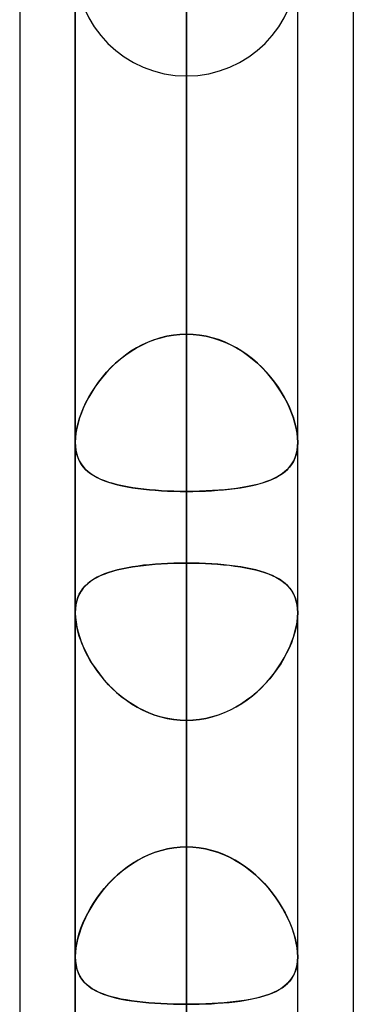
# Model space of a CAD drawing. Header units: millimetres. Extents: x -52 to 132, y -156 to 156.
# Tile 19 of 77: x 62.5 to 64, y -57.87 to -53.45. Entities that reach past the tile are written whole.
import ezdxf

# ---------------------------------------------------------------- set-up
doc = ezdxf.new("R2010")
doc.units = ezdxf.units.MM
doc.layers.add('MAIN-1', color=7, linetype='Continuous')

msp = doc.modelspace()

# ---------------------------------------------------------------- linework, layer by layer
at = {"layer": 'MAIN-1'}
for p, q in [((62.75, 0), (62.75, -57.6605)), ((62.75, 0), (62.75, -57.6605)), ((62.75, 0), (62.75, -63.1787)), ((62.75, 0), (62.75, -63.1787)), ((62.75, 0), (62.75, -68.5822)), ((62.75, 0), (62.75, -68.5822)), ((63.25, 0), (63.25, -68.2038)), ((63.25, 0), (63.25, -69.0087)), ((63.25, 0), (63.25, -62.6857)), ((63.25, 0), (63.25, -63.3931)), ((63.25, 0), (63.25, -57.167)), ((63.25, 0), (63.25, -57.8746)), ((63.75, -68.6965), (63.75, 0)), ((63.75, -68.6965), (63.75, 0)), ((63.75, -63.1787), (63.75, 0)), ((63.75, -63.1787), (63.75, 0)), ((63.75, -57.6605), (63.75, 0)), ((63.75, -57.6605), (63.75, 0)), ((63.25, -69.0087), (63.25, 0)), ((63.25, -68.2038), (63.25, 0)), ((63.25, -63.3931), (63.25, 0)), ((63.25, -62.6857), (63.25, 0)), ((63.25, -57.8746), (63.25, 0)), ((63.25, -57.167), (63.25, 0)), ((64, -36.0271), (64, -69.1197)), ((64, -36.0271), (64, -69.1197)), ((62.5, -36.3893), (62.5, -68.7575)), ((62.5, -36.3893), (62.5, -68.5488)), ((64, -39.2091), (64, -69.1197)), ((64, -39.2091), (64, -72.3017)), ((62.5, -39.5713), (62.5, -71.9395)), ((62.5, -39.5713), (62.5, -68.7575)), ((63.25, -40.0337), (63.25, -53.7)), ((63.25, -60.5), (63.25, -44.8487)), ((62.75, -61), (62.75, -45.074)), ((62.75, -45.074), (62.75, -61)), ((63.75, -61), (63.75, -45.074)), ((63.75, -61), (63.75, -45.074)), ((63.25, -45.5566), (63.25, -61.5)), ((63.25, -54.861), (63.25, -50.0517)), ((63.25, -50.0517), (63.25, -54.861)), ((63.25, -68.3), (63.25, -50.3701)), ((62.75, -68.8), (62.75, -50.5947)), ((62.75, -50.5947), (62.75, -68.8)), ((63.75, -68.8), (63.75, -50.5947)), ((63.75, -68.8), (63.75, -50.5947)), ((63.25, -51.0779), (63.25, -69.3)), ((63.25, -51.0779), (63.25, -55.8903)), ((63.25, -55.8903), (63.25, -51.0779)), ((63.25, -57.167), (63.25, -52.3553)), ((63.25, -52.3553), (63.25, -57.167)), ((63.25, -54.861), (63.25, -52.7397)), ((63.25, -52.7397), (63.25, -54.861)), ((62.75, -52.9555), (62.75, -55.3469)), ((62.75, -52.9555), (62.75, -55.3469)), ((63.75, -55.3469), (63.75, -52.9555)), ((63.75, -55.3469), (63.75, -52.9555)), ((63.25, -53.447), (63.25, -55.5683)), ((63.25, -55.5683), (63.25, -53.447)), ((63.25, -53.447), (63.25, -58.2561)), ((63.25, -58.2561), (63.25, -53.447)), ((63.0779, -54.8965), (63.051, -54.9089)), ((63.0516, -54.9086), (63.0784, -54.8963)), ((63.1055, -54.8859), (63.0779, -54.8965)), ((63.0784, -54.8963), (63.1059, -54.8857)), ((63.1336, -54.877), (63.1055, -54.8859)), ((63.1059, -54.8857), (63.1339, -54.877)), ((63.1622, -54.8701), (63.1336, -54.877)), ((63.1339, -54.877), (63.1623, -54.8701)), ((63.1912, -54.8651), (63.1622, -54.8701)), ((63.1623, -54.8701), (63.1912, -54.8651)), ((63.2205, -54.8621), (63.1912, -54.8651)), ((63.1912, -54.8651), (63.2205, -54.8621)), ((63.25, -54.861), (63.2205, -54.8621)), ((63.2205, -54.8621), (63.25, -54.861)), ((63.2795, -54.8621), (63.25, -54.861)), ((63.25, -54.861), (63.2795, -54.8621)), ((63.3088, -54.8651), (63.2795, -54.8621)), ((63.2795, -54.8621), (63.3088, -54.8651)), ((63.3377, -54.8701), (63.3088, -54.8651)), ((63.3088, -54.8651), (63.3378, -54.8701)), ((63.3661, -54.877), (63.3377, -54.8701)), ((63.3378, -54.8701), (63.3664, -54.877)), ((63.3941, -54.8857), (63.3661, -54.877)), ((63.3664, -54.877), (63.3945, -54.8859)), ((63.4216, -54.8963), (63.3941, -54.8857)), ((63.3945, -54.8859), (63.4221, -54.8965)), ((63.4484, -54.9086), (63.4216, -54.8963)), ((63.4221, -54.8965), (63.449, -54.9089)), ((63, -54.9381), (62.9759, -54.9549)), ((62.9766, -54.9543), (63.0007, -54.9377)), ((63.0251, -54.9228), (63, -54.9381)), ((63.0007, -54.9377), (63.0257, -54.9224)), ((63.051, -54.9089), (63.0251, -54.9228)), ((63.0257, -54.9224), (63.0516, -54.9086)), ((63.4743, -54.9224), (63.4484, -54.9086)), ((63.449, -54.9089), (63.4749, -54.9228)), ((63.4993, -54.9377), (63.4743, -54.9224)), ((63.4749, -54.9228), (63.5, -54.9381)), ((63.5234, -54.9543), (63.4993, -54.9377)), ((63.5, -54.9381), (63.5241, -54.9549)), ((62.9528, -54.9729), (62.9307, -54.992)), ((62.9315, -54.9912), (62.9536, -54.9722)), ((62.9759, -54.9549), (62.9528, -54.9729)), ((62.9536, -54.9722), (62.9766, -54.9543)), ((63.5464, -54.9722), (63.5234, -54.9543)), ((63.5241, -54.9549), (63.5472, -54.9729)), ((63.5685, -54.9912), (63.5464, -54.9722)), ((63.5472, -54.9729), (63.5693, -54.992)), ((62.8901, -55.0329), (62.8716, -55.0545)), ((62.8721, -55.0539), (62.8907, -55.0323)), ((62.9098, -55.0121), (62.8901, -55.0329)), ((62.8907, -55.0323), (62.9105, -55.0113)), ((62.9307, -54.992), (62.9098, -55.0121)), ((62.9105, -55.0113), (62.9315, -54.9912)), ((63.5895, -55.0113), (63.5685, -54.9912)), ((63.5693, -54.992), (63.5902, -55.0121)), ((63.6093, -55.0323), (63.5895, -55.0113)), ((63.5902, -55.0121), (63.6099, -55.0329)), ((63.6279, -55.0539), (63.6093, -55.0323)), ((63.6099, -55.0329), (63.6284, -55.0545)), ((62.8544, -55.0766), (62.8384, -55.0991)), ((62.8386, -55.0989), (62.8547, -55.0762)), ((62.8716, -55.0545), (62.8544, -55.0766)), ((62.8547, -55.0762), (62.8721, -55.0539)), ((63.6453, -55.0762), (63.6279, -55.0539)), ((63.6284, -55.0545), (63.6456, -55.0766)), ((63.6614, -55.0989), (63.6453, -55.0762)), ((63.6456, -55.0766), (63.6616, -55.0991)), ((62.8102, -55.1451), (62.8237, -55.1219)), ((62.8237, -55.1219), (62.8103, -55.1449)), ((62.8237, -55.1219), (62.8386, -55.0989)), ((62.8384, -55.0991), (62.8237, -55.1219)), ((63.6763, -55.1219), (63.6614, -55.0989)), ((63.6616, -55.0991), (63.6763, -55.1219)), ((63.6898, -55.1451), (63.6763, -55.1219)), ((63.6763, -55.1219), (63.6897, -55.1449)), ((62.798, -55.1684), (62.8102, -55.1451)), ((62.8103, -55.1449), (62.7981, -55.1681)), ((63.6897, -55.1449), (63.7019, -55.1681)), ((63.702, -55.1684), (63.6898, -55.1451)), ((62.7775, -55.215), (62.7871, -55.1917)), ((62.7872, -55.1914), (62.7776, -55.2148)), ((62.7871, -55.1917), (62.798, -55.1684)), ((62.7981, -55.1681), (62.7872, -55.1914)), ((63.7019, -55.1681), (63.7128, -55.1914)), ((63.7129, -55.1917), (63.702, -55.1684)), ((63.7128, -55.1914), (63.7224, -55.2148)), ((63.7225, -55.215), (63.7129, -55.1917)), ((62.7693, -55.238), (62.7624, -55.2611)), ((62.7624, -55.2611), (62.7693, -55.2382)), ((62.7776, -55.2148), (62.7693, -55.238)), ((62.7693, -55.2382), (62.7775, -55.215)), ((63.7224, -55.2148), (63.7307, -55.238)), ((63.7307, -55.2382), (63.7225, -55.215)), ((63.7307, -55.238), (63.7376, -55.2611)), ((63.7376, -55.2611), (63.7307, -55.2382)), ((62.7531, -55.3056), (62.757, -55.2836)), ((62.757, -55.2837), (62.7531, -55.3056)), ((62.7624, -55.2611), (62.757, -55.2837)), ((62.757, -55.2836), (62.7624, -55.2611)), ((63.743, -55.2836), (63.7376, -55.2611)), ((63.7376, -55.2611), (63.743, -55.2837)), ((63.7469, -55.3056), (63.743, -55.2836)), ((63.743, -55.2837), (63.7469, -55.3056)), ((62.7508, -55.3267), (62.75, -55.3469)), ((62.75, -55.3468), (62.7508, -55.3267)), ((62.7531, -55.3056), (62.7508, -55.3267)), ((62.7508, -55.3267), (62.7531, -55.3056)), ((63.7492, -55.3267), (63.7469, -55.3056)), ((63.7469, -55.3056), (63.7492, -55.3267)), ((63.75, -55.3468), (63.7492, -55.3267)), ((63.7492, -55.3267), (63.75, -55.3469)), ((62.75, -55.3473), (62.75, -55.3468)), ((62.75, -55.3469), (62.7507, -55.3655)), ((62.75, -55.3477), (62.75, -55.3473)), ((62.75, -55.3481), (62.75, -55.3477)), ((62.75, -55.3486), (62.75, -55.3481)), ((62.75, -55.349), (62.75, -55.3486)), ((62.75, -55.3494), (62.75, -55.349)), ((62.7509, -55.3679), (62.75, -55.3494)), ((62.7507, -55.3655), (62.7529, -55.3832)), ((62.7533, -55.3854), (62.7509, -55.3679)), ((62.7529, -55.3832), (62.7566, -55.4)), ((62.7571, -55.402), (62.7533, -55.3854)), ((63.7467, -55.3852), (63.7428, -55.4024)), ((63.7434, -55.4), (63.7471, -55.3832)), ((63.7492, -55.367), (63.7467, -55.3852)), ((63.7471, -55.3832), (63.7493, -55.3655)), ((63.75, -55.3478), (63.7492, -55.367)), ((63.7493, -55.3655), (63.75, -55.3468)), ((63.75, -55.3469), (63.75, -55.347)), ((63.75, -55.347), (63.75, -55.3472)), ((63.75, -55.3472), (63.75, -55.3473)), ((63.75, -55.3473), (63.75, -55.3475)), ((63.75, -55.3475), (63.75, -55.3476)), ((63.75, -55.3476), (63.75, -55.3478)), ((62.7566, -55.4), (62.7616, -55.4157)), ((62.7623, -55.4175), (62.7571, -55.402)), ((62.7616, -55.4157), (62.768, -55.4302)), ((62.7689, -55.4319), (62.7623, -55.4175)), ((62.768, -55.4302), (62.7757, -55.4436)), ((62.7768, -55.4452), (62.7689, -55.4319)), ((63.7304, -55.4332), (63.7221, -55.4469)), ((63.7241, -55.4438), (63.7319, -55.4303)), ((63.7373, -55.4184), (63.7304, -55.4332)), ((63.7319, -55.4303), (63.7383, -55.4158)), ((63.7428, -55.4024), (63.7373, -55.4184)), ((63.7383, -55.4158), (63.7434, -55.4)), ((62.7757, -55.4436), (62.7847, -55.4561)), ((62.7858, -55.4576), (62.7768, -55.4452)), ((62.7847, -55.4561), (62.7948, -55.4676)), ((62.7961, -55.4689), (62.7858, -55.4576)), ((62.7948, -55.4676), (62.8062, -55.4782)), ((62.8076, -55.4794), (62.7961, -55.4689)), ((63.7017, -55.4711), (63.6895, -55.4818)), ((63.6936, -55.4785), (63.7049, -55.4678)), ((63.7126, -55.4595), (63.7017, -55.4711)), ((63.7049, -55.4678), (63.7151, -55.4563)), ((63.7221, -55.4469), (63.7126, -55.4595)), ((63.7151, -55.4563), (63.7241, -55.4438)), ((62.8062, -55.4782), (62.8188, -55.4881)), ((62.8201, -55.489), (62.8076, -55.4794)), ((62.8188, -55.4881), (62.8326, -55.4972)), ((62.8338, -55.498), (62.8201, -55.489)), ((62.8326, -55.4972), (62.8476, -55.5057)), ((62.8488, -55.5063), (62.8338, -55.498)), ((62.8476, -55.5057), (62.8637, -55.5134)), ((62.8648, -55.5139), (62.8488, -55.5063)), ((62.8637, -55.5134), (62.8811, -55.5205)), ((62.8821, -55.5209), (62.8648, -55.5139)), ((62.8811, -55.5205), (62.8995, -55.5271)), ((62.9004, -55.5274), (62.8821, -55.5209)), ((63.6008, -55.527), (63.6192, -55.5205)), ((63.6279, -55.517), (63.6094, -55.524)), ((63.6192, -55.5205), (63.6364, -55.5134)), ((63.6452, -55.5093), (63.6279, -55.517)), ((63.6364, -55.5134), (63.6525, -55.5056)), ((63.6612, -55.5009), (63.6452, -55.5093)), ((63.6525, -55.5056), (63.6674, -55.4973)), ((63.676, -55.4917), (63.6612, -55.5009)), ((63.6674, -55.4973), (63.6811, -55.4882)), ((63.6895, -55.4818), (63.676, -55.4917)), ((63.6811, -55.4882), (63.6936, -55.4785)), ((62.8995, -55.5271), (62.9191, -55.5331)), ((62.9199, -55.5333), (62.9004, -55.5274)), ((62.9191, -55.5331), (62.9397, -55.5385)), ((62.9405, -55.5387), (62.9199, -55.5333)), ((62.9397, -55.5385), (62.9613, -55.5434)), ((62.9621, -55.5436), (62.9405, -55.5387)), ((62.9613, -55.5434), (62.9838, -55.5479)), ((62.9847, -55.548), (62.9621, -55.5436)), ((62.9838, -55.5479), (63.0073, -55.5518)), ((63.0082, -55.5519), (62.9847, -55.548)), ((63.0073, -55.5518), (63.0316, -55.5553)), ((63.0325, -55.5554), (63.0082, -55.5519)), ((63.0316, -55.5553), (63.0569, -55.5584)), ((63.0577, -55.5585), (63.0325, -55.5554)), ((63.0569, -55.5584), (63.0829, -55.561)), ((63.0837, -55.5611), (63.0577, -55.5585)), ((63.0829, -55.561), (63.1096, -55.5632)), ((63.1104, -55.5633), (63.0837, -55.5611)), ((63.1096, -55.5632), (63.1369, -55.5651)), ((63.1376, -55.5651), (63.1104, -55.5633)), ((63.1369, -55.5651), (63.1647, -55.5665)), ((63.1652, -55.5665), (63.1376, -55.5651)), ((63.3381, -55.5663), (63.309, -55.5674)), ((63.3352, -55.5665), (63.3629, -55.5651)), ((63.3669, -55.5648), (63.3381, -55.5663)), ((63.3629, -55.5651), (63.3902, -55.5633)), ((63.395, -55.5629), (63.3669, -55.5648)), ((63.3902, -55.5633), (63.417, -55.561)), ((63.4225, -55.5605), (63.395, -55.5629)), ((63.417, -55.561), (63.4431, -55.5584)), ((63.4492, -55.5577), (63.4225, -55.5605)), ((63.4431, -55.5584), (63.4684, -55.5553)), ((63.4751, -55.5544), (63.4492, -55.5577)), ((63.4684, -55.5553), (63.4928, -55.5518)), ((63.5, -55.5506), (63.4751, -55.5544)), ((63.4928, -55.5518), (63.5164, -55.5478)), ((63.524, -55.5464), (63.5, -55.5506)), ((63.5164, -55.5478), (63.539, -55.5434)), ((63.5469, -55.5417), (63.524, -55.5464)), ((63.539, -55.5434), (63.5607, -55.5384)), ((63.5689, -55.5364), (63.5469, -55.5417)), ((63.5607, -55.5384), (63.5813, -55.533)), ((63.5897, -55.5305), (63.5689, -55.5364)), ((63.5813, -55.533), (63.6008, -55.527)), ((63.6094, -55.524), (63.5897, -55.5305)), ((63.1647, -55.5665), (63.1929, -55.5675)), ((63.1932, -55.5675), (63.1652, -55.5665)), ((63.1929, -55.5675), (63.2214, -55.5681)), ((63.2215, -55.5681), (63.1932, -55.5675)), ((63.2214, -55.5681), (63.25, -55.5683)), ((63.25, -55.5683), (63.2215, -55.5681)), ((63.25, -55.5683), (63.2787, -55.5681)), ((63.2796, -55.5681), (63.25, -55.5683)), ((63.25, -60.3774), (63.25, -55.5683)), ((63.25, -55.5683), (63.25, -60.3774)), ((63.2787, -55.5681), (63.3071, -55.5675)), ((63.309, -55.5674), (63.2796, -55.5681)), ((63.3071, -55.5675), (63.3352, -55.5665)), ((62.9389, -55.9212), (62.9604, -55.9162)), ((62.9615, -55.916), (62.9398, -55.921)), ((62.9604, -55.9162), (62.983, -55.9116)), ((62.9841, -55.9114), (62.9615, -55.916)), ((62.983, -55.9116), (63.0065, -55.9075)), ((63.0076, -55.9073), (62.9841, -55.9114)), ((63.0065, -55.9075), (63.0309, -55.9039)), ((63.032, -55.9037), (63.0076, -55.9073)), ((63.0309, -55.9039), (63.0562, -55.9007)), ((63.0572, -55.9005), (63.032, -55.9037)), ((63.0562, -55.9007), (63.0824, -55.8979)), ((63.0833, -55.8978), (63.0572, -55.9005)), ((63.0824, -55.8979), (63.1092, -55.8956)), ((63.1101, -55.8955), (63.0833, -55.8978)), ((63.1092, -55.8956), (63.1365, -55.8937)), ((63.1374, -55.8936), (63.1101, -55.8955)), ((63.1365, -55.8937), (63.1643, -55.8922)), ((63.1651, -55.8922), (63.1374, -55.8936)), ((63.1643, -55.8922), (63.1926, -55.8912)), ((63.1931, -55.8911), (63.1651, -55.8922)), ((63.1926, -55.8912), (63.2211, -55.8905)), ((63.2214, -55.8905), (63.1931, -55.8911)), ((63.2211, -55.8905), (63.25, -55.8903)), ((63.25, -55.8903), (63.2214, -55.8905)), ((63.2789, -55.8905), (63.25, -55.8903)), ((63.25, -55.8903), (63.2786, -55.8905)), ((63.25, -76.1), (63.25, -55.8903)), ((63.2786, -55.8905), (63.3069, -55.8911)), ((63.3075, -55.8912), (63.2789, -55.8905)), ((63.3069, -55.8911), (63.3349, -55.8922)), ((63.3357, -55.8922), (63.3075, -55.8912)), ((63.3349, -55.8922), (63.3626, -55.8936)), ((63.3635, -55.8937), (63.3357, -55.8922)), ((63.3626, -55.8936), (63.3899, -55.8955)), ((63.3909, -55.8956), (63.3635, -55.8937)), ((63.3899, -55.8955), (63.4167, -55.8978)), ((63.4177, -55.8979), (63.3909, -55.8956)), ((63.4167, -55.8978), (63.4428, -55.9005)), ((63.4439, -55.9007), (63.4177, -55.8979)), ((63.4428, -55.9005), (63.468, -55.9037)), ((63.4692, -55.9039), (63.4439, -55.9007)), ((63.468, -55.9037), (63.4924, -55.9073)), ((63.4936, -55.9075), (63.4692, -55.9039)), ((63.4924, -55.9073), (63.5159, -55.9114)), ((63.5171, -55.9116), (63.4936, -55.9075)), ((63.5159, -55.9114), (63.5385, -55.916)), ((63.5397, -55.9162), (63.5171, -55.9116)), ((63.5385, -55.916), (63.5602, -55.921)), ((63.5613, -55.9213), (63.5397, -55.9162)), ((62.8185, -55.9725), (62.8322, -55.9633)), ((62.8332, -55.9627), (62.8195, -55.9718)), ((62.8322, -55.9633), (62.8471, -55.9548)), ((62.8481, -55.9543), (62.8332, -55.9627)), ((62.8471, -55.9548), (62.8632, -55.9469)), ((62.8642, -55.9464), (62.8481, -55.9543)), ((62.8632, -55.9469), (62.8804, -55.9396)), ((62.8814, -55.9392), (62.8642, -55.9464)), ((62.8804, -55.9396), (62.8988, -55.933)), ((62.8997, -55.9326), (62.8814, -55.9392)), ((62.8988, -55.933), (62.9183, -55.9268)), ((62.9192, -55.9266), (62.8997, -55.9326)), ((62.9183, -55.9268), (62.9389, -55.9212)), ((62.9398, -55.921), (62.9192, -55.9266)), ((63.5602, -55.921), (63.5808, -55.9266)), ((63.5819, -55.9269), (63.5613, -55.9213)), ((63.5808, -55.9266), (63.6003, -55.9326)), ((63.6014, -55.933), (63.5819, -55.9269)), ((63.6003, -55.9326), (63.6186, -55.9392)), ((63.6198, -55.9397), (63.6014, -55.933)), ((63.6186, -55.9392), (63.6358, -55.9464)), ((63.637, -55.947), (63.6198, -55.9397)), ((63.6358, -55.9464), (63.6519, -55.9543)), ((63.653, -55.9549), (63.637, -55.947)), ((63.6519, -55.9543), (63.6668, -55.9627)), ((63.6679, -55.9634), (63.653, -55.9549)), ((63.6668, -55.9627), (63.6805, -55.9718)), ((63.6816, -55.9726), (63.6679, -55.9634)), ((62.7757, -56.0172), (62.7846, -56.0047)), ((62.7852, -56.004), (62.7761, -56.0165)), ((62.7846, -56.0047), (62.7948, -55.9931)), ((62.7955, -55.9924), (62.7852, -56.004)), ((62.7948, -55.9931), (62.806, -55.9824)), ((62.8069, -55.9817), (62.7955, -55.9924)), ((62.806, -55.9824), (62.8185, -55.9725)), ((62.8195, -55.9718), (62.8069, -55.9817)), ((63.6805, -55.9718), (63.6931, -55.9817)), ((63.6941, -55.9826), (63.6816, -55.9726)), ((63.6931, -55.9817), (63.7045, -55.9924)), ((63.7054, -55.9933), (63.6941, -55.9826)), ((63.7045, -55.9924), (63.7148, -56.004)), ((63.7155, -56.0048), (63.7054, -55.9933)), ((63.7148, -56.004), (63.7239, -56.0165)), ((63.7244, -56.0174), (63.7155, -56.0048)), ((62.7566, -56.061), (62.7616, -56.0453)), ((62.7618, -56.0449), (62.7567, -56.0607)), ((62.7616, -56.0453), (62.768, -56.0307)), ((62.7683, -56.0302), (62.7618, -56.0449)), ((62.768, -56.0307), (62.7757, -56.0172)), ((62.7761, -56.0165), (62.7683, -56.0302)), ((63.7239, -56.0165), (63.7317, -56.0302)), ((63.7321, -56.0309), (63.7244, -56.0174)), ((63.7317, -56.0302), (63.7382, -56.0449)), ((63.7384, -56.0455), (63.7321, -56.0309)), ((63.7382, -56.0449), (63.7433, -56.0607)), ((63.7435, -56.0612), (63.7384, -56.0455)), ((62.75, -56.1139), (62.7507, -56.0954)), ((62.7507, -56.0954), (62.75, -56.1142)), ((62.753, -56.0776), (62.7507, -56.0954)), ((62.7507, -56.0954), (62.7529, -56.0777)), ((62.7529, -56.0777), (62.7566, -56.061)), ((62.7567, -56.0607), (62.753, -56.0776)), ((63.7433, -56.0607), (63.747, -56.0776)), ((63.7471, -56.078), (63.7435, -56.0612)), ((63.747, -56.0776), (63.7493, -56.0954)), ((63.7493, -56.0957), (63.7471, -56.078)), ((63.7493, -56.0954), (63.75, -56.1142)), ((63.75, -56.1142), (63.7493, -56.0957)), ((62.7507, -56.1334), (62.75, -56.1139)), ((62.75, -56.1142), (62.7508, -56.1347)), ((62.75, -76.6), (62.75, -56.1142)), ((62.75, -56.1142), (62.75, -76.6)), ((62.7529, -56.1537), (62.7507, -56.1334)), ((62.7508, -56.1347), (62.7532, -56.1562)), ((63.7492, -56.1347), (63.7468, -56.1562)), ((63.7469, -56.1555), (63.7492, -56.1344)), ((63.7492, -56.1344), (63.75, -56.1142)), ((63.75, -56.1142), (63.7492, -56.1347)), ((63.75, -76.6), (63.75, -56.1142)), ((63.75, -76.6), (63.75, -56.1142)), ((62.7565, -56.175), (62.7529, -56.1537)), ((62.7532, -56.1562), (62.7573, -56.1787)), ((62.7616, -56.1967), (62.7565, -56.175)), ((62.7573, -56.1787), (62.7629, -56.2016)), ((63.7427, -56.1787), (63.7371, -56.2016)), ((63.7375, -56.2002), (63.743, -56.1776)), ((63.7468, -56.1562), (63.7427, -56.1787)), ((63.743, -56.1776), (63.7469, -56.1555)), ((62.768, -56.2189), (62.7616, -56.1967)), ((62.7629, -56.2016), (62.77, -56.225)), ((62.7757, -56.2412), (62.768, -56.2189)), ((62.77, -56.225), (62.7785, -56.2486)), ((63.73, -56.225), (63.7215, -56.2486)), ((63.7223, -56.2463), (63.7306, -56.2232)), ((63.7371, -56.2016), (63.73, -56.225)), ((63.7306, -56.2232), (63.7375, -56.2002)), ((62.7847, -56.2637), (62.7757, -56.2412)), ((62.7785, -56.2486), (62.7885, -56.2724)), ((62.795, -56.2862), (62.7847, -56.2637)), ((62.7885, -56.2724), (62.7999, -56.2961)), ((63.7115, -56.2724), (63.7001, -56.2961)), ((63.7017, -56.2929), (63.7127, -56.2696)), ((63.7215, -56.2486), (63.7115, -56.2724)), ((63.7127, -56.2696), (63.7223, -56.2463)), ((62.8064, -56.3086), (62.795, -56.2862)), ((62.7999, -56.2961), (62.8126, -56.3198)), ((62.819, -56.3309), (62.8064, -56.3086)), ((63.676, -56.3391), (63.6895, -56.3161)), ((63.7001, -56.2961), (63.6874, -56.3198)), ((63.6895, -56.3161), (63.7017, -56.2929)), ((62.8126, -56.3198), (62.8265, -56.3432)), ((62.8329, -56.353), (62.819, -56.3309)), ((62.8265, -56.3432), (62.8417, -56.3662)), ((62.8479, -56.3749), (62.8329, -56.353)), ((63.6451, -56.3844), (63.6612, -56.3619)), ((63.6735, -56.3432), (63.6583, -56.3662)), ((63.6612, -56.3619), (63.676, -56.3391)), ((63.6874, -56.3198), (63.6735, -56.3432)), ((62.8417, -56.3662), (62.8581, -56.3887)), ((62.8641, -56.3964), (62.8479, -56.3749)), ((62.8581, -56.3887), (62.8757, -56.4106)), ((62.8815, -56.4175), (62.8641, -56.3964)), ((63.6092, -56.428), (63.6278, -56.4065)), ((63.6419, -56.3887), (63.6243, -56.4106)), ((63.6278, -56.4065), (63.6451, -56.3844)), ((63.6583, -56.3662), (63.6419, -56.3887)), ((62.8757, -56.4106), (62.8943, -56.4318)), ((62.9, -56.4379), (62.8815, -56.4175)), ((62.8943, -56.4318), (62.9141, -56.4522)), ((62.9197, -56.4577), (62.9, -56.4379)), ((63.5684, -56.4687), (63.5894, -56.4488)), ((63.6057, -56.4318), (63.5859, -56.4522)), ((63.5894, -56.4488), (63.6092, -56.428)), ((63.6243, -56.4106), (63.6057, -56.4318)), ((62.9141, -56.4522), (62.9349, -56.4717)), ((62.9405, -56.4766), (62.9197, -56.4577)), ((62.9349, -56.4717), (62.9568, -56.4901)), ((62.9623, -56.4945), (62.9405, -56.4766)), ((62.9568, -56.4901), (62.9796, -56.5075)), ((62.985, -56.5113), (62.9623, -56.4945)), ((63.5432, -56.4901), (63.5204, -56.5075)), ((63.5231, -56.5055), (63.5462, -56.4877)), ((63.5651, -56.4717), (63.5432, -56.4901)), ((63.5462, -56.4877), (63.5684, -56.4687)), ((63.5859, -56.4522), (63.5651, -56.4717)), ((62.9796, -56.5075), (63.0034, -56.5236)), ((63.0086, -56.5269), (62.985, -56.5113)), ((63.0034, -56.5236), (63.0281, -56.5384)), ((63.0331, -56.5411), (63.0086, -56.5269)), ((63.0281, -56.5384), (63.0538, -56.5518)), ((63.4719, -56.5384), (63.4462, -56.5518)), ((63.448, -56.551), (63.4739, -56.5373)), ((63.4966, -56.5236), (63.4719, -56.5384)), ((63.4739, -56.5373), (63.4989, -56.5221)), ((63.5204, -56.5075), (63.4966, -56.5236)), ((63.4989, -56.5221), (63.5231, -56.5055)), ((63.0583, -56.554), (63.0331, -56.5411)), ((63.0538, -56.5518), (63.0802, -56.5637)), ((63.0843, -56.5654), (63.0583, -56.554)), ((63.0802, -56.5637), (63.1073, -56.5739)), ((63.111, -56.5752), (63.0843, -56.5654)), ((63.1073, -56.5739), (63.135, -56.5825)), ((63.1381, -56.5833), (63.111, -56.5752)), ((63.135, -56.5825), (63.1633, -56.5892)), ((63.1656, -56.5897), (63.1381, -56.5833)), ((63.365, -56.5825), (63.3367, -56.5892)), ((63.3373, -56.5891), (63.3657, -56.5823)), ((63.3927, -56.5739), (63.365, -56.5825)), ((63.3657, -56.5823), (63.3937, -56.5736)), ((63.4198, -56.5637), (63.3927, -56.5739)), ((63.3937, -56.5736), (63.4212, -56.5631)), ((63.4462, -56.5518), (63.4198, -56.5637)), ((63.4212, -56.5631), (63.448, -56.551)), ((63.1633, -56.5892), (63.192, -56.5941)), ((63.1935, -56.5942), (63.1656, -56.5897)), ((63.192, -56.5941), (63.2209, -56.597)), ((63.2216, -56.597), (63.1935, -56.5942)), ((63.2209, -56.597), (63.25, -56.598)), ((63.25, -56.598), (63.2216, -56.597)), ((63.25, -56.598), (63.2794, -56.597)), ((63.2791, -56.597), (63.25, -56.598)), ((63.25, -56.598), (63.25, -77.1)), ((63.25, -56.598), (63.25, -61.4096)), ((63.25, -61.4096), (63.25, -56.598)), ((63.308, -56.5941), (63.2791, -56.597)), ((63.2794, -56.597), (63.3085, -56.594)), ((63.3367, -56.5892), (63.308, -56.5941)), ((63.3085, -56.594), (63.3373, -56.5891)), ((63.0562, -57.2133), (63.0823, -57.2014)), ((63.0833, -57.201), (63.0573, -57.2128)), ((63.0823, -57.2014), (63.1092, -57.1911)), ((63.1101, -57.1908), (63.0833, -57.201)), ((63.1092, -57.1911), (63.1365, -57.1826)), ((63.1374, -57.1823), (63.1101, -57.1908)), ((63.1365, -57.1826), (63.1643, -57.1758)), ((63.1651, -57.1757), (63.1374, -57.1823)), ((63.1643, -57.1758), (63.1925, -57.171)), ((63.1931, -57.1709), (63.1651, -57.1757)), ((63.1925, -57.171), (63.2211, -57.168)), ((63.2214, -57.168), (63.1931, -57.1709)), ((63.2211, -57.168), (63.25, -57.167)), ((63.25, -57.167), (63.2214, -57.168)), ((63.25, -57.167), (63.2786, -57.168)), ((63.2789, -57.168), (63.25, -57.167)), ((63.2786, -57.168), (63.3069, -57.1709)), ((63.3075, -57.171), (63.2789, -57.168)), ((63.3069, -57.1709), (63.3349, -57.1757)), ((63.3357, -57.1758), (63.3075, -57.171)), ((63.3349, -57.1757), (63.3626, -57.1823)), ((63.3635, -57.1826), (63.3357, -57.1758)), ((63.3626, -57.1823), (63.3899, -57.1908)), ((63.3908, -57.1911), (63.3635, -57.1826)), ((63.3899, -57.1908), (63.4167, -57.201)), ((63.4177, -57.2014), (63.3908, -57.1911)), ((63.4167, -57.201), (63.4427, -57.2128)), ((63.4438, -57.2133), (63.4177, -57.2014)), ((62.9829, -57.2577), (63.0065, -57.2416)), ((63.0077, -57.2408), (62.9841, -57.2568)), ((63.0065, -57.2416), (63.0309, -57.2267)), ((63.0321, -57.2261), (63.0077, -57.2408)), ((63.0309, -57.2267), (63.0562, -57.2133)), ((63.0573, -57.2128), (63.0321, -57.2261)), ((63.4427, -57.2128), (63.4679, -57.2261)), ((63.4691, -57.2267), (63.4438, -57.2133)), ((63.4679, -57.2261), (63.4923, -57.2408)), ((63.4935, -57.2416), (63.4691, -57.2267)), ((63.4923, -57.2408), (63.5159, -57.2568)), ((63.5171, -57.2577), (63.4935, -57.2416)), ((62.9398, -57.2924), (62.9193, -57.3117)), ((62.9388, -57.2934), (62.9604, -57.275)), ((62.9615, -57.2741), (62.9398, -57.2924)), ((62.9604, -57.275), (62.9829, -57.2577)), ((62.9841, -57.2568), (62.9615, -57.2741)), ((63.5159, -57.2568), (63.5385, -57.2741)), ((63.5396, -57.275), (63.5171, -57.2577)), ((63.5385, -57.2741), (63.5602, -57.2924)), ((63.5612, -57.2934), (63.5396, -57.275)), ((63.5602, -57.2924), (63.5807, -57.3117)), ((62.8803, -57.354), (62.8986, -57.333)), ((62.8998, -57.3318), (62.8814, -57.3526)), ((62.8986, -57.333), (62.9182, -57.3128)), ((62.9193, -57.3117), (62.8998, -57.3318)), ((62.9182, -57.3128), (62.9388, -57.2934)), ((63.5818, -57.3128), (63.5612, -57.2934)), ((63.5807, -57.3117), (63.6002, -57.3318)), ((63.6014, -57.333), (63.5818, -57.3128)), ((63.6002, -57.3318), (63.6186, -57.3526)), ((63.6197, -57.354), (63.6014, -57.333)), ((62.847, -57.3974), (62.863, -57.3755)), ((62.8642, -57.374), (62.8481, -57.3958)), ((62.863, -57.3755), (62.8803, -57.354)), ((62.8814, -57.3526), (62.8642, -57.374)), ((63.6186, -57.3526), (63.6358, -57.374)), ((63.637, -57.3755), (63.6197, -57.354)), ((63.6358, -57.374), (63.6519, -57.3958)), ((63.653, -57.3974), (63.637, -57.3755)), ((62.8184, -57.4422), (62.8321, -57.4197)), ((62.8332, -57.4179), (62.8195, -57.4403)), ((62.8321, -57.4197), (62.847, -57.3974)), ((62.8481, -57.3958), (62.8332, -57.4179)), ((63.6519, -57.3958), (63.6668, -57.4179)), ((63.6679, -57.4197), (63.653, -57.3974)), ((63.6668, -57.4179), (63.6805, -57.4403)), ((63.6816, -57.4422), (63.6679, -57.4197)), ((62.7946, -57.4874), (62.8059, -57.4648)), ((62.8069, -57.4628), (62.7955, -57.4856)), ((62.8059, -57.4648), (62.8184, -57.4422)), ((62.8195, -57.4403), (62.8069, -57.4628)), ((63.6805, -57.4403), (63.6931, -57.4628)), ((63.6941, -57.4648), (63.6816, -57.4422)), ((63.6931, -57.4628), (63.7045, -57.4856)), ((63.7054, -57.4874), (63.6941, -57.4648)), ((62.7756, -57.5328), (62.7845, -57.5101)), ((62.7852, -57.5085), (62.7761, -57.5313)), ((62.7845, -57.5101), (62.7946, -57.4874)), ((62.7955, -57.4856), (62.7852, -57.5085)), ((63.7045, -57.4856), (63.7148, -57.5085)), ((63.7155, -57.5101), (63.7054, -57.4874)), ((63.7148, -57.5085), (63.7239, -57.5313)), ((63.7244, -57.5328), (63.7155, -57.5101)), ((62.7615, -57.5775), (62.7679, -57.5553)), ((62.7683, -57.5541), (62.7618, -57.5765)), ((62.7679, -57.5553), (62.7756, -57.5328)), ((62.7761, -57.5313), (62.7683, -57.5541)), ((63.7239, -57.5313), (63.7317, -57.5541)), ((63.7321, -57.5553), (63.7244, -57.5328)), ((63.7317, -57.5541), (63.7382, -57.5765)), ((63.7385, -57.5775), (63.7321, -57.5553)), ((62.7567, -57.5987), (62.7529, -57.6201)), ((62.7529, -57.6206), (62.7565, -57.5994)), ((62.7565, -57.5994), (62.7615, -57.5775)), ((62.7618, -57.5765), (62.7567, -57.5987)), ((63.7382, -57.5765), (63.7433, -57.5987)), ((63.7435, -57.5994), (63.7385, -57.5775)), ((63.7433, -57.5987), (63.7471, -57.6201)), ((63.7471, -57.6206), (63.7435, -57.5994)), ((62.7507, -57.6407), (62.75, -57.6605)), ((62.75, -57.6605), (62.7507, -57.641)), ((62.7529, -57.6201), (62.7507, -57.6407)), ((62.7507, -57.641), (62.7529, -57.6206)), ((63.7471, -57.6201), (63.7493, -57.6407)), ((63.7493, -57.641), (63.7471, -57.6206)), ((63.7493, -57.6407), (63.75, -57.6605)), ((63.75, -57.6605), (63.7493, -57.641)), ((62.75, -57.6605), (62.7508, -57.68)), ((62.75, -57.6612), (62.75, -57.6605)), ((62.75, -57.6619), (62.75, -57.6612)), ((62.75, -57.6626), (62.75, -57.6619)), ((62.75, -57.6633), (62.75, -57.6626)), ((62.75, -57.664), (62.75, -57.6633)), ((62.75, -57.6647), (62.75, -57.664)), ((62.7511, -57.6836), (62.75, -57.6647)), ((62.7508, -57.68), (62.7532, -57.6985)), ((62.7538, -57.7014), (62.7511, -57.6836)), ((63.7492, -57.68), (63.7468, -57.6985)), ((63.7471, -57.6967), (63.7493, -57.679)), ((63.75, -57.6605), (63.7492, -57.68)), ((63.7493, -57.679), (63.75, -57.6605)), ((62.7532, -57.6985), (62.7573, -57.7159)), ((62.758, -57.7183), (62.7538, -57.7014)), ((62.7573, -57.7159), (62.7629, -57.732)), ((62.7637, -57.7339), (62.758, -57.7183)), ((62.7629, -57.732), (62.77, -57.7469)), ((62.7708, -57.7483), (62.7637, -57.7339)), ((63.7371, -57.732), (63.73, -57.7469)), ((63.7319, -57.7433), (63.7383, -57.7289)), ((63.7427, -57.7159), (63.7371, -57.732)), ((63.7383, -57.7289), (63.7434, -57.7134)), ((63.7468, -57.6985), (63.7427, -57.7159)), ((63.7434, -57.7134), (63.7471, -57.6967)), ((62.77, -57.7469), (62.7786, -57.7606)), ((62.7792, -57.7615), (62.7708, -57.7483)), ((62.7786, -57.7606), (62.7885, -57.7731)), ((62.789, -57.7737), (62.7792, -57.7615)), ((62.7885, -57.7731), (62.7999, -57.7846)), ((62.8001, -57.7848), (62.789, -57.7737)), ((63.6934, -57.7904), (63.7049, -57.7801)), ((63.7115, -57.7731), (63.7001, -57.7846)), ((63.7049, -57.7801), (63.7151, -57.7689)), ((63.7214, -57.7606), (63.7115, -57.7731)), ((63.7151, -57.7689), (63.7241, -57.7566)), ((63.73, -57.7469), (63.7214, -57.7606)), ((63.7241, -57.7566), (63.7319, -57.7433)), ((62.7999, -57.7846), (62.8126, -57.7951)), ((62.8124, -57.795), (62.8001, -57.7848)), ((62.826, -57.8044), (62.8124, -57.795)), ((62.8126, -57.7951), (62.8265, -57.8047)), ((62.8408, -57.813), (62.826, -57.8044)), ((62.8265, -57.8047), (62.8417, -57.8135)), ((62.8569, -57.8209), (62.8408, -57.813)), ((62.8417, -57.8135), (62.8581, -57.8214)), ((62.8743, -57.828), (62.8569, -57.8209)), ((62.8581, -57.8214), (62.8756, -57.8286)), ((63.6183, -57.8308), (63.6357, -57.824)), ((63.6419, -57.8214), (63.6244, -57.8286)), ((63.6357, -57.824), (63.6519, -57.8167)), ((63.6583, -57.8135), (63.6419, -57.8214)), ((63.6519, -57.8167), (63.667, -57.8086)), ((63.6735, -57.8047), (63.6583, -57.8135)), ((63.667, -57.8086), (63.6808, -57.7999)), ((63.6874, -57.7951), (63.6735, -57.8047)), ((63.6808, -57.7999), (63.6934, -57.7904)), ((63.7001, -57.7846), (63.6874, -57.7951)), ((62.8929, -57.8346), (62.8743, -57.828)), ((62.8756, -57.8286), (62.8943, -57.8351)), ((62.9126, -57.8406), (62.8929, -57.8346)), ((62.8943, -57.8351), (62.9141, -57.8409)), ((62.9336, -57.8459), (62.9126, -57.8406)), ((62.9141, -57.8409), (62.9349, -57.8463)), ((62.9557, -57.8508), (62.9336, -57.8459)), ((62.9349, -57.8463), (62.9567, -57.851)), ((62.9787, -57.8551), (62.9557, -57.8508)), ((62.9567, -57.851), (62.9796, -57.8553)), ((63.0027, -57.859), (62.9787, -57.8551)), ((62.9796, -57.8553), (63.0034, -57.8591)), ((63.0276, -57.8623), (63.0027, -57.859)), ((63.0034, -57.8591), (63.0281, -57.8624)), ((63.0534, -57.8653), (63.0276, -57.8623)), ((63.0281, -57.8624), (63.0537, -57.8653)), ((63.08, -57.8678), (63.0534, -57.8653)), ((63.0537, -57.8653), (63.0801, -57.8678)), ((63.1073, -57.8699), (63.08, -57.8678)), ((63.0801, -57.8678), (63.1072, -57.8699)), ((63.389, -57.8701), (63.4156, -57.8681)), ((63.4199, -57.8678), (63.3928, -57.8699)), ((63.4156, -57.8681), (63.4416, -57.8658)), ((63.4463, -57.8653), (63.4199, -57.8678)), ((63.4416, -57.8658), (63.4669, -57.863)), ((63.4719, -57.8624), (63.4463, -57.8653)), ((63.4669, -57.863), (63.4913, -57.8598)), ((63.4966, -57.8591), (63.4719, -57.8624)), ((63.4913, -57.8598), (63.5149, -57.8562)), ((63.5204, -57.8553), (63.4966, -57.8591)), ((63.5149, -57.8562), (63.5376, -57.8521)), ((63.5433, -57.851), (63.5204, -57.8553)), ((63.5376, -57.8521), (63.5594, -57.8476)), ((63.5651, -57.8463), (63.5433, -57.851)), ((63.5594, -57.8476), (63.5801, -57.8425)), ((63.5859, -57.8409), (63.5651, -57.8463)), ((63.5801, -57.8425), (63.5998, -57.8369)), ((63.6057, -57.8351), (63.5859, -57.8409)), ((63.5998, -57.8369), (63.6183, -57.8308)), ((63.6244, -57.8286), (63.6057, -57.8351)), ((63.1072, -57.8699), (63.135, -57.8716)), ((63.1351, -57.8716), (63.1073, -57.8699)), ((63.135, -57.8716), (63.1633, -57.8729)), ((63.1634, -57.8729), (63.1351, -57.8716)), ((63.1633, -57.8729), (63.192, -57.8738)), ((63.192, -57.8738), (63.1634, -57.8729)), ((63.192, -57.8738), (63.2209, -57.8744)), ((63.2209, -57.8744), (63.192, -57.8738)), ((63.2209, -57.8744), (63.25, -57.8746)), ((63.25, -57.8746), (63.2209, -57.8744)), ((63.2791, -57.8744), (63.25, -57.8746)), ((63.25, -57.8746), (63.2784, -57.8744)), ((63.2784, -57.8744), (63.3065, -57.8739)), ((63.308, -57.8738), (63.2791, -57.8744)), ((63.3065, -57.8739), (63.3343, -57.873)), ((63.3367, -57.8729), (63.308, -57.8738)), ((63.3343, -57.873), (63.3618, -57.8717)), ((63.365, -57.8716), (63.3367, -57.8729)), ((63.3618, -57.8717), (63.389, -57.8701)), ((63.3928, -57.8699), (63.365, -57.8716))]:
    msp.add_line(p, q, dxfattribs=at)
for start, end in [(180.0001, 270), (270, 359.9999)]:
    msp.add_arc((63.25, -53.2), 0.5, start, end, dxfattribs=at)

doc.saveas('drawing.dxf')
